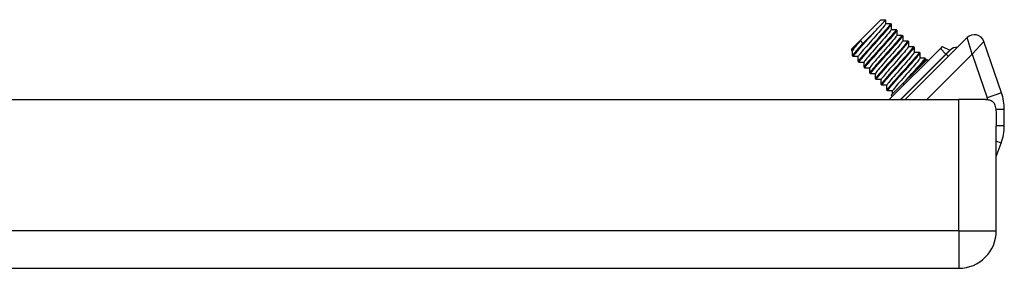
# Model space of a CAD drawing. Header units: inches. Extents: x 2.3 to 50.7, y 3.7 to 26.2.
# Tile 3 of 29: x 9 to 12.8, y 3.8 to 4.8. Entities that reach past the tile are written whole.
import ezdxf

# ---------------------------------------------------------------- set-up
doc = ezdxf.new("R2010")
doc.units = ezdxf.units.IN
doc.header["$MEASUREMENT"] = 0
doc.layers.add('Visible Edges(ANSI)', color=7, linetype='Continuous', lineweight=25)
doc.layers.add('Visible Tangent Edges(ANSI)', color=7, linetype='Continuous', lineweight=25)

msp = doc.modelspace()

# ---------------------------------------------------------------- linework, layer by layer
at = {"layer": 'Visible Edges(ANSI)'}
for p, q in [((12.2193, 4.6646), (12.3334, 4.7787)), ((12.3334, 4.7787), (12.3515, 4.7787)), ((12.3516, 4.7786), (12.3516, 4.7631)), ((12.3516, 4.7635), (12.3707, 4.7635)), ((12.371, 4.7634), (12.3738, 4.7606)), ((12.3739, 4.7603), (12.3739, 4.7408)), ((12.3138, 4.7369), (12.2616, 4.6847)), ((12.3739, 4.7412), (12.393, 4.7412)), ((12.3933, 4.7411), (12.3961, 4.7383)), ((12.3962, 4.7381), (12.3962, 4.7185)), ((12.3962, 4.719), (12.4153, 4.7189)), ((12.4156, 4.7189), (12.4183, 4.7161)), ((12.4184, 4.7158), (12.4185, 4.6963)), ((12.2556, 4.6981), (12.2616, 4.6847)), ((12.4185, 4.6967), (12.4376, 4.6967)), ((12.6691, 4.709), (12.4286, 4.4684)), ((12.4378, 4.6966), (12.4406, 4.6938)), ((12.4407, 4.6935), (12.4407, 4.674)), ((12.4407, 4.6744), (12.4598, 4.6744)), ((12.4601, 4.6743), (12.4629, 4.6715)), ((12.5723, 4.6744), (12.5649, 4.667)), ((12.5723, 4.6744), (12.6019, 4.6606)), ((12.803, 4.4942), (12.7342, 4.694)), ((12.2193, 4.6646), (12.2193, 4.6576)), ((12.2234, 4.6575), (12.2194, 4.6575)), ((12.2234, 4.6384), (12.2234, 4.6579)), ((12.2235, 4.6381), (12.2263, 4.6353)), ((12.2456, 4.6352), (12.2265, 4.6352)), ((12.2457, 4.6161), (12.2456, 4.6357)), ((12.5649, 4.667), (12.3663, 4.4684)), ((12.463, 4.6713), (12.463, 4.6517)), ((12.463, 4.6521), (12.4821, 4.6521)), ((12.4824, 4.652), (12.4852, 4.6493)), ((12.4853, 4.649), (12.4853, 4.6294)), ((12.2457, 4.6158), (12.2485, 4.6131)), ((12.2679, 4.613), (12.2488, 4.613)), ((12.2679, 4.5939), (12.2679, 4.6134)), ((12.513, 4.6242), (12.3738, 4.485)), ((12.4853, 4.6299), (12.5044, 4.6299)), ((12.5046, 4.6298), (12.5074, 4.627)), ((12.5075, 4.6267), (12.5075, 4.6188)), ((12.5176, 4.6196), (12.513, 4.6242)), ((12.268, 4.5936), (12.2708, 4.5908)), ((12.2902, 4.5907), (12.2711, 4.5907)), ((12.2902, 4.5716), (12.2902, 4.5911)), ((12.2903, 4.5713), (12.2931, 4.5685)), ((12.3124, 4.5684), (12.2933, 4.5684)), ((12.3125, 4.5493), (12.3124, 4.5688)), ((12.3126, 4.549), (12.3153, 4.5463)), ((12.3347, 4.5461), (12.3156, 4.5462)), ((12.3347, 4.527), (12.3347, 4.5466)), ((12.3348, 4.5268), (12.3376, 4.524)), ((12.357, 4.5239), (12.3379, 4.5239)), ((12.357, 4.5048), (12.357, 4.5243)), ((12.3571, 4.5045), (12.3599, 4.5017)), ((12.3793, 4.5016), (12.3602, 4.5016)), ((12.3784, 4.4804), (12.3738, 4.485)), ((12.3793, 4.4905), (12.3793, 4.502)), ((2.8486, 4.4684), (12.6366, 4.4684)), ((12.7411, 4.4684), (12.6366, 4.4684)), ((12.8137, 4.3666), (12.8137, 4.4301)), ((12.7826, 3.9584), (12.7826, 4.3665)), ((12.7826, 4.2464), (12.8019, 4.2993)), ((2.8486, 3.8124), (12.6366, 3.8124))]:
    msp.add_line(p, q, dxfattribs=at)
at = {"layer": 'Visible Edges(ANSI)', "flags": 128}
for points in [[(12.3516, 4.7631), (12.3512, 4.7617), (12.3498, 4.7594), (12.3475, 4.7563), (12.3445, 4.7523), (12.3406, 4.7476), (12.336, 4.7421), (12.3308, 4.736), (12.325, 4.7293), (12.3188, 4.7223), (12.3123, 4.7148), (12.3055, 4.7072), (12.2986, 4.6994), (12.2917, 4.6916), (12.285, 4.6839), (12.2784, 4.6765), (12.2722, 4.6694), (12.2665, 4.6627), (12.2613, 4.6566), (12.2567, 4.6512), (12.2528, 4.6464), (12.2497, 4.6424), (12.2475, 4.6393), (12.2461, 4.637), (12.2456, 4.6357)], [(12.3707, 4.7635), (12.3711, 4.7629), (12.3702, 4.7611), (12.3682, 4.7581), (12.365, 4.754), (12.3608, 4.7488), (12.3555, 4.7426), (12.3494, 4.7356), (12.3425, 4.7277), (12.335, 4.7193), (12.327, 4.7103), (12.3186, 4.701), (12.3101, 4.6915), (12.3015, 4.682), (12.293, 4.6725), (12.2848, 4.6634), (12.2771, 4.6548), (12.27, 4.6467), (12.2635, 4.6393), (12.2579, 4.6328), (12.2533, 4.6272), (12.2497, 4.6226), (12.2472, 4.6192), (12.2459, 4.6169), (12.2457, 4.6158)], [(12.2488, 4.613), (12.2485, 4.6136), (12.2493, 4.6154), (12.2514, 4.6184), (12.2545, 4.6225), (12.2588, 4.6277), (12.264, 4.6338), (12.2701, 4.6409), (12.277, 4.6487), (12.2845, 4.6572), (12.2926, 4.6662), (12.3009, 4.6755), (12.3095, 4.685), (12.3181, 4.6945), (12.3265, 4.7039), (12.3347, 4.713), (12.3424, 4.7217), (12.3496, 4.7298), (12.356, 4.7372), (12.3616, 4.7437), (12.3663, 4.7493), (12.3699, 4.7538), (12.3723, 4.7573), (12.3737, 4.7595), (12.3738, 4.7606)], [(12.3138, 4.7369), (12.3167, 4.7399), (12.3195, 4.7429), (12.3223, 4.7458), (12.3249, 4.7486), (12.3274, 4.7513), (12.3299, 4.7539), (12.3322, 4.7565), (12.3345, 4.7589), (12.3366, 4.7612), (12.3386, 4.7634), (12.3405, 4.7654), (12.3422, 4.7673), (12.3438, 4.7691), (12.3453, 4.7707), (12.3466, 4.7722), (12.3478, 4.7736), (12.3488, 4.7748), (12.3497, 4.7758), (12.3504, 4.7767), (12.3509, 4.7774), (12.3513, 4.778), (12.3516, 4.7784), (12.3516, 4.7786), (12.3515, 4.7787)], [(12.2265, 4.6352), (12.2262, 4.6355), (12.2263, 4.6362), (12.2269, 4.6374), (12.228, 4.6391), (12.2295, 4.6412), (12.2315, 4.6438), (12.234, 4.6468), (12.2368, 4.6503), (12.24, 4.6541), (12.2436, 4.6583), (12.2476, 4.6628), (12.2518, 4.6677), (12.2564, 4.6728), (12.2611, 4.6782), (12.2661, 4.6838), (12.2713, 4.6895), (12.2765, 4.6954), (12.2819, 4.7014), (12.2873, 4.7074), (12.2928, 4.7134), (12.2982, 4.7194), (12.3035, 4.7254), (12.3088, 4.7312), (12.3138, 4.7369)], [(12.3739, 4.7408), (12.3734, 4.7394), (12.3721, 4.7372), (12.3698, 4.734), (12.3667, 4.73), (12.3629, 4.7253), (12.3583, 4.7198), (12.3531, 4.7137), (12.3473, 4.7071), (12.3411, 4.7), (12.3346, 4.6925), (12.3278, 4.6849), (12.3209, 4.6771), (12.314, 4.6693), (12.3072, 4.6616), (12.3007, 4.6542), (12.2945, 4.6471), (12.2888, 4.6405), (12.2835, 4.6344), (12.279, 4.6289), (12.2751, 4.6241), (12.272, 4.6201), (12.2698, 4.617), (12.2684, 4.6148), (12.2679, 4.6134)], [(12.393, 4.7412), (12.3934, 4.7406), (12.3925, 4.7388), (12.3904, 4.7358), (12.3873, 4.7317), (12.383, 4.7265), (12.3778, 4.7203), (12.3717, 4.7133), (12.3648, 4.7055), (12.3573, 4.697), (12.3493, 4.688), (12.3409, 4.6787), (12.3323, 4.6692), (12.3237, 4.6597), (12.3153, 4.6503), (12.3071, 4.6412), (12.2994, 4.6325), (12.2922, 4.6244), (12.2858, 4.617), (12.2802, 4.6105), (12.2756, 4.6049), (12.272, 4.6004), (12.2695, 4.5969), (12.2681, 4.5947), (12.268, 4.5936)], [(12.2711, 4.5907), (12.2707, 4.5913), (12.2716, 4.5931), (12.2736, 4.5961), (12.2768, 4.6002), (12.2811, 4.6054), (12.2863, 4.6116), (12.2924, 4.6186), (12.2993, 4.6265), (12.3068, 4.6349), (12.3148, 4.6439), (12.3232, 4.6532), (12.3318, 4.6627), (12.3403, 4.6722), (12.3488, 4.6816), (12.357, 4.6908), (12.3647, 4.6994), (12.3719, 4.7075), (12.3783, 4.7149), (12.3839, 4.7214), (12.3885, 4.727), (12.3921, 4.7316), (12.3946, 4.735), (12.3959, 4.7373), (12.3961, 4.7383)], [(12.3962, 4.7185), (12.3957, 4.7172), (12.3943, 4.7149), (12.3921, 4.7118), (12.389, 4.7078), (12.3851, 4.703), (12.3806, 4.6976), (12.3754, 4.6915), (12.3696, 4.6848), (12.3634, 4.6777), (12.3568, 4.6703), (12.3501, 4.6626), (12.3432, 4.6548), (12.3363, 4.647), (12.3295, 4.6394), (12.323, 4.6319), (12.3168, 4.6248), (12.311, 4.6182), (12.3058, 4.6121), (12.3012, 4.6066), (12.2974, 4.6019), (12.2943, 4.5979), (12.292, 4.5947), (12.2907, 4.5925), (12.2902, 4.5912)], [(12.4153, 4.7189), (12.4156, 4.7183), (12.4148, 4.7165), (12.4127, 4.7136), (12.4095, 4.7094), (12.4053, 4.7042), (12.4001, 4.6981), (12.394, 4.691), (12.3871, 4.6832), (12.3795, 4.6747), (12.3715, 4.6658), (12.3632, 4.6564), (12.3546, 4.6469), (12.346, 4.6374), (12.3376, 4.628), (12.3294, 4.6189), (12.3216, 4.6102), (12.3145, 4.6021), (12.3081, 4.5947), (12.3025, 4.5882), (12.2978, 4.5826), (12.2942, 4.5781), (12.2917, 4.5747), (12.2904, 4.5724), (12.2903, 4.5713)], [(12.2933, 4.5684), (12.293, 4.569), (12.2939, 4.5708), (12.2959, 4.5738), (12.2991, 4.5779), (12.3033, 4.5831), (12.3086, 4.5893), (12.3147, 4.5964), (12.3216, 4.6042), (12.3291, 4.6127), (12.3371, 4.6216), (12.3455, 4.6309), (12.354, 4.6404), (12.3626, 4.65), (12.3711, 4.6594), (12.3793, 4.6685), (12.387, 4.6772), (12.3941, 4.6853), (12.4006, 4.6926), (12.4062, 4.6992), (12.4108, 4.7047), (12.4144, 4.7093), (12.4169, 4.7127), (12.4182, 4.715), (12.4183, 4.7161)], [(12.2194, 4.6575), (12.2193, 4.6576), (12.2193, 4.6578), (12.2196, 4.6582), (12.2199, 4.6588), (12.2204, 4.6595), (12.2211, 4.6603), (12.2219, 4.6613), (12.2229, 4.6625), (12.224, 4.6638), (12.2253, 4.6652), (12.2267, 4.6668), (12.2282, 4.6685), (12.2299, 4.6704), (12.2317, 4.6724), (12.2336, 4.6745), (12.2357, 4.6767), (12.2379, 4.6791), (12.2401, 4.6815), (12.2425, 4.6841), (12.2449, 4.6867), (12.2475, 4.6895), (12.2501, 4.6923), (12.2528, 4.6951), (12.2556, 4.6981)], [(12.2556, 4.6981), (12.2532, 4.6954), (12.251, 4.6928), (12.2487, 4.6903), (12.2466, 4.6878), (12.2445, 4.6853), (12.2425, 4.683), (12.2405, 4.6807), (12.2387, 4.6785), (12.2369, 4.6764), (12.2352, 4.6744), (12.2337, 4.6725), (12.2322, 4.6707), (12.2308, 4.6691), (12.2296, 4.6675), (12.2284, 4.666), (12.2274, 4.6646), (12.2265, 4.6634), (12.2257, 4.6622), (12.225, 4.6612), (12.2244, 4.6603), (12.2239, 4.6595), (12.2236, 4.6589), (12.2234, 4.6583), (12.2234, 4.6579)], [(12.2616, 4.6847), (12.2587, 4.6814), (12.2559, 4.6782), (12.2531, 4.6751), (12.2505, 4.6721), (12.2479, 4.6692), (12.2454, 4.6664), (12.243, 4.6636), (12.2408, 4.661), (12.2386, 4.6585), (12.2366, 4.6561), (12.2347, 4.6539), (12.2329, 4.6518), (12.2313, 4.6498), (12.2298, 4.648), (12.2285, 4.6463), (12.2273, 4.6447), (12.2263, 4.6434), (12.2254, 4.6421), (12.2247, 4.6411), (12.2241, 4.6401), (12.2237, 4.6394), (12.2235, 4.6388), (12.2234, 4.6384), (12.2235, 4.6381)], [(12.4184, 4.6962), (12.418, 4.6949), (12.4166, 4.6926), (12.4144, 4.6895), (12.4113, 4.6855), (12.4074, 4.6807), (12.4028, 4.6753), (12.3976, 4.6692), (12.3919, 4.6625), (12.3857, 4.6554), (12.3791, 4.648), (12.3723, 4.6403), (12.3654, 4.6325), (12.3586, 4.6248), (12.3518, 4.6171), (12.3453, 4.6097), (12.339, 4.6026), (12.3333, 4.5959), (12.3281, 4.5898), (12.3235, 4.5844), (12.3196, 4.5796), (12.3166, 4.5756), (12.3143, 4.5725), (12.3129, 4.5702), (12.3125, 4.5689)], [(12.4376, 4.6967), (12.4379, 4.6961), (12.437, 4.6943), (12.435, 4.6913), (12.4318, 4.6872), (12.4276, 4.682), (12.4223, 4.6758), (12.4162, 4.6687), (12.4093, 4.6609), (12.4018, 4.6524), (12.3938, 4.6435), (12.3854, 4.6342), (12.3769, 4.6247), (12.3683, 4.6151), (12.3598, 4.6057), (12.3516, 4.5966), (12.3439, 4.5879), (12.3368, 4.5798), (12.3303, 4.5725), (12.3247, 4.5659), (12.3201, 4.5604), (12.3165, 4.5558), (12.314, 4.5524), (12.3127, 4.5501), (12.3126, 4.549)], [(12.3156, 4.5462), (12.3153, 4.5468), (12.3161, 4.5486), (12.3182, 4.5516), (12.3214, 4.5557), (12.3256, 4.5609), (12.3308, 4.567), (12.3369, 4.5741), (12.3438, 4.5819), (12.3514, 4.5904), (12.3594, 4.5993), (12.3677, 4.6087), (12.3763, 4.6182), (12.3849, 4.6277), (12.3934, 4.6371), (12.4015, 4.6462), (12.4093, 4.6549), (12.4164, 4.663), (12.4228, 4.6704), (12.4284, 4.6769), (12.4331, 4.6825), (12.4367, 4.687), (12.4392, 4.6905), (12.4405, 4.6927), (12.4406, 4.6938)], [(12.4407, 4.674), (12.4402, 4.6726), (12.4389, 4.6704), (12.4366, 4.6672), (12.4336, 4.6632), (12.4297, 4.6585), (12.4251, 4.653), (12.4199, 4.6469), (12.4141, 4.6403), (12.4079, 4.6332), (12.4014, 4.6257), (12.3946, 4.6181), (12.3877, 4.6103), (12.3808, 4.6025), (12.3741, 4.5948), (12.3675, 4.5874), (12.3613, 4.5803), (12.3556, 4.5737), (12.3503, 4.5675), (12.3458, 4.5621), (12.3419, 4.5573), (12.3388, 4.5534), (12.3366, 4.5502), (12.3352, 4.5479), (12.3347, 4.5466)], [(12.4598, 4.6744), (12.4602, 4.6738), (12.4593, 4.672), (12.4573, 4.669), (12.4541, 4.6649), (12.4498, 4.6597), (12.4446, 4.6535), (12.4385, 4.6465), (12.4316, 4.6386), (12.4241, 4.6302), (12.4161, 4.6212), (12.4077, 4.6119), (12.3991, 4.6024), (12.3906, 4.5929), (12.3821, 4.5835), (12.3739, 4.5743), (12.3662, 4.5657), (12.359, 4.5576), (12.3526, 4.5502), (12.347, 4.5437), (12.3424, 4.5381), (12.3388, 4.5335), (12.3363, 4.5301), (12.335, 4.5278), (12.3348, 4.5268)], [(12.3379, 4.5239), (12.3375, 4.5245), (12.3384, 4.5263), (12.3405, 4.5293), (12.3436, 4.5334), (12.3479, 4.5386), (12.3531, 4.5448), (12.3592, 4.5518), (12.3661, 4.5596), (12.3736, 4.5681), (12.3816, 4.5771), (12.39, 4.5864), (12.3986, 4.5959), (12.4072, 4.6054), (12.4156, 4.6148), (12.4238, 4.6239), (12.4315, 4.6326), (12.4387, 4.6407), (12.4451, 4.6481), (12.4507, 4.6546), (12.4553, 4.6602), (12.4589, 4.6647), (12.4614, 4.6682), (12.4628, 4.6705), (12.4629, 4.6715)], [(12.463, 4.6517), (12.4625, 4.6503), (12.4611, 4.6481), (12.4589, 4.6449), (12.4558, 4.641), (12.452, 4.6362), (12.4474, 4.6307), (12.4421, 4.6246), (12.4364, 4.618), (12.4302, 4.6109), (12.4237, 4.6035), (12.4169, 4.5958), (12.41, 4.588), (12.4031, 4.5802), (12.3963, 4.5726), (12.3898, 4.5651), (12.3836, 4.558), (12.3778, 4.5514), (12.3726, 4.5453), (12.368, 4.5398), (12.3642, 4.535), (12.3611, 4.5311), (12.3589, 4.5279), (12.3575, 4.5257), (12.357, 4.5243)], [(12.4821, 4.6521), (12.4824, 4.6515), (12.4816, 4.6497), (12.4795, 4.6467), (12.4764, 4.6426), (12.4721, 4.6374), (12.4669, 4.6313), (12.4608, 4.6242), (12.4539, 4.6164), (12.4464, 4.6079), (12.4383, 4.5989), (12.43, 4.5896), (12.4214, 4.5801), (12.4128, 4.5706), (12.4044, 4.5612), (12.3962, 4.5521), (12.3885, 4.5434), (12.3813, 4.5353), (12.3749, 4.5279), (12.3693, 4.5214), (12.3646, 4.5158), (12.361, 4.5113), (12.3586, 4.5078), (12.3572, 4.5056), (12.3571, 4.5045)], [(12.3602, 4.5016), (12.3598, 4.5022), (12.3607, 4.504), (12.3627, 4.507), (12.3659, 4.5111), (12.3701, 4.5163), (12.3754, 4.5225), (12.3815, 4.5296), (12.3884, 4.5374), (12.3959, 4.5458), (12.4039, 4.5548), (12.4123, 4.5641), (12.4208, 4.5736), (12.4294, 4.5832), (12.4379, 4.5926), (12.4461, 4.6017), (12.4538, 4.6104), (12.461, 4.6184), (12.4674, 4.6258), (12.473, 4.6324), (12.4776, 4.6379), (12.4812, 4.6425), (12.4837, 4.6459), (12.485, 4.6482), (12.4852, 4.6493)], [(12.4853, 4.6294), (12.4848, 4.6281), (12.4834, 4.6258), (12.4812, 4.6227), (12.4781, 4.6187), (12.4742, 4.6139), (12.4697, 4.6085), (12.4644, 4.6024), (12.4587, 4.5957), (12.4525, 4.5886), (12.4459, 4.5812), (12.4392, 4.5735), (12.4323, 4.5657), (12.4254, 4.558), (12.4186, 4.5503), (12.4121, 4.5428), (12.4059, 4.5358), (12.4001, 4.5291), (12.3949, 4.523), (12.3903, 4.5175), (12.3864, 4.5128), (12.3833, 4.5088), (12.3811, 4.5057), (12.3798, 4.5034), (12.3793, 4.5021)], [(12.5044, 4.6299), (12.5047, 4.6296), (12.5046, 4.6289), (12.504, 4.6277), (12.5029, 4.626), (12.5014, 4.6239), (12.4994, 4.6214), (12.497, 4.6184), (12.4942, 4.6149), (12.491, 4.6111), (12.4874, 4.607), (12.4835, 4.6025), (12.4793, 4.5976), (12.4748, 4.5926), (12.47, 4.5872), (12.4651, 4.5817), (12.46, 4.576), (12.4547, 4.5701), (12.4494, 4.5642), (12.444, 4.5582), (12.4385, 4.5522), (12.4332, 4.5462), (12.4278, 4.5403), (12.4226, 4.5344), (12.4175, 4.5288)], [(12.4697, 4.581), (12.4726, 4.5842), (12.4754, 4.5873), (12.4781, 4.5904), (12.4808, 4.5934), (12.4833, 4.5963), (12.4858, 4.5991), (12.4881, 4.6018), (12.4904, 4.6044), (12.4925, 4.6068), (12.4945, 4.6092), (12.4963, 4.6114), (12.4981, 4.6135), (12.4997, 4.6154), (12.5012, 4.6172), (12.5025, 4.6189), (12.5037, 4.6204), (12.5047, 4.6218), (12.5056, 4.623), (12.5063, 4.6241), (12.5068, 4.625), (12.5072, 4.6257), (12.5074, 4.6263), (12.5075, 4.6267), (12.5074, 4.627)], [(12.7411, 4.4684), (12.7458, 4.4683), (12.7503, 4.4679), (12.7546, 4.4671), (12.7587, 4.466), (12.7625, 4.4645), (12.766, 4.4624), (12.7691, 4.46), (12.7717, 4.4571), (12.774, 4.4538), (12.7759, 4.4502), (12.7775, 4.4461), (12.7788, 4.4417), (12.7799, 4.4368), (12.7807, 4.4316), (12.7813, 4.426), (12.7818, 4.4201), (12.7821, 4.4139), (12.7824, 4.4075), (12.7825, 4.4009), (12.7826, 4.3942), (12.7826, 4.3873), (12.7826, 4.3803), (12.7826, 4.3734), (12.7826, 4.3665)]]:
    msp.add_lwpolyline(points, dxfattribs=at)
at = {"layer": 'Visible Edges(ANSI)'}
for centre, radius, start, end in [((12.697, 4.6811), 0.0394, 19, 135), ((12.6024, 4.6616), 0.00118, 245, 313.827), ((12.6305, 4.6324), 0.0394, 87.9846, 133.827), ((12.6169, 4.4301), 0.1969, 0, 19), ((12.6169, 4.3666), 0.1969, 340, 0), ((12.6366, 3.9584), 0.146, 270, 0)]:
    msp.add_arc(centre, radius, start, end, dxfattribs=at)
at = {"layer": 'Visible Tangent Edges(ANSI)'}
for p, q in [((12.6886, 4.6449), (12.6691, 4.709)), ((12.7342, 4.694), (12.6886, 4.6449)), ((12.5866, 4.6453), (12.4098, 4.4684)), ((12.4109, 4.4684), (12.5872, 4.6447)), ((12.5121, 4.4684), (12.6886, 4.6449)), ((12.5649, 4.667), (12.5866, 4.6453)), ((12.6019, 4.6606), (12.5866, 4.6453)), ((12.5872, 4.6447), (12.5866, 4.6453)), ((12.5872, 4.6447), (12.6032, 4.6608)), ((12.5872, 4.6447), (12.596, 4.6359)), ((12.6886, 4.6449), (12.7472, 4.4749)), ((12.803, 4.4942), (12.7472, 4.4749)), ((12.6366, 3.9584), (12.6366, 4.4684)), ((12.8137, 4.4301), (12.7809, 4.4301)), ((12.8137, 4.3666), (12.7826, 4.3666)), ((12.8019, 4.2993), (12.7826, 4.3063)), ((12.6366, 3.9584), (2.8486, 3.9584)), ((12.6366, 3.9584), (12.6366, 3.8124)), ((12.6366, 3.9584), (12.7826, 3.9584))]:
    msp.add_line(p, q, dxfattribs=at)
msp.add_arc((12.6169, 4.4301), 0.1378, 15.9744, 19, dxfattribs=at)

doc.saveas('drawing.dxf')
